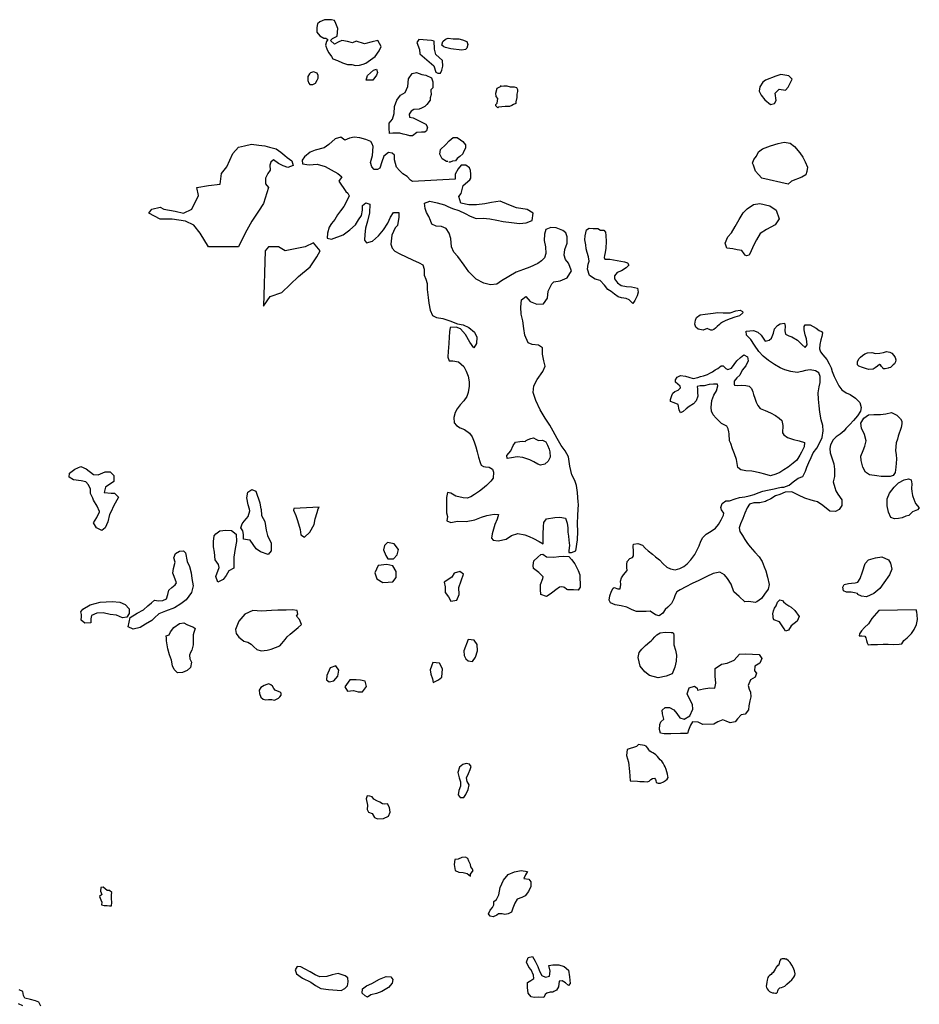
# Model space of a CAD drawing. Extents: x 167040 to 315899, y 721307 to 809380.
# Tile 14 of 20: x 224155 to 249695, y 777904 to 805871. Entities that reach past the tile are written whole.
import ezdxf

# ---------------------------------------------------------------- set-up
doc = ezdxf.new("R2010")
doc.units = 0
doc.layers.add('-RPA', color=1, linetype='CONTINUOUS')
doc.layers.add('RPA', color=3, linetype='CONTINUOUS')

msp = doc.modelspace()

# ---------------------------------------------------------------- linework, layer by layer
at = {"layer": '-RPA', "color": 0}
msp.add_lwpolyline([(238506, 793892), (238535, 793918), (238594, 793944), (238663, 793980), (238745, 793993), (238804, 793953), (238882, 793923), (238997, 793926), (239088, 793877), (239144, 793785), (239189, 793677), (239205, 793592), (239214, 793444), (239162, 793336), (239060, 793242), (238945, 793219), (238863, 793243), (238756, 793312), (238635, 793365), (238439, 793431), (238275, 793458), (238121, 793429), (237997, 793410), (237981, 793495), (238099, 793622), (238162, 793772), (238234, 793870), (238358, 793893), (238431, 793902)], close=True, dxfattribs=at)
at = {"layer": 'RPA', "color": 0}
for points in [[(234248, 804826), (234365, 804989), (234416, 805110), (234320, 805282), (234160, 805239), (233947, 805181), (233705, 805257), (233599, 805214), (233465, 805252), (233304, 805276), (233198, 805233), (233092, 805178), (232983, 805283), (233035, 805337), (233168, 805407), (233190, 805621), (233134, 805767), (233092, 805846), (233011, 805871), (232945, 805870), (232811, 805868), (232678, 805811), (232613, 805757), (232588, 805649), (232591, 805516), (232673, 805410), (232794, 805346), (232848, 805347), (232902, 805308), (232863, 805254), (232838, 805146), (232881, 805013), (232936, 804934), (233005, 804829), (233046, 804763), (233181, 804712), (233316, 804648), (233464, 804597), (233584, 804599), (233692, 804575), (233799, 804577), (233905, 804606), (233985, 804634)], [(236248, 805079), (236194, 805105), (236140, 805144), (236165, 805251), (236244, 805319), (236323, 805348), (236457, 805324), (236618, 805327), (236725, 805302), (236847, 805251), (236875, 805171), (236850, 805064), (236811, 805023), (236704, 805008), (236396, 805042)], [(232600, 804353), (232492, 804391), (232413, 804363), (232386, 804335), (232334, 804254), (232337, 804147), (232365, 804068), (232392, 804028), (232473, 804030), (232552, 804071), (232604, 804153), (232629, 804206), (232628, 804287)], [(233994, 804153), (234031, 804287), (234202, 804438), (234282, 804466), (234310, 804373), (234285, 804292), (234181, 804156)], [(245475, 803463), (245582, 803492), (245633, 803573), (245603, 803786), (245721, 803896), (245895, 803872), (245974, 803954), (246089, 804183), (245994, 804275), (245766, 804311), (245620, 804268), (245328, 804155), (245249, 804100), (245171, 803965), (245147, 803844), (245203, 803725), (245312, 803593)], [(237725, 803370), (237671, 803422), (237670, 803462), (237709, 803503), (237733, 803637), (237679, 803690), (237677, 803783), (237714, 803931), (237820, 803987), (237793, 803986), (237900, 803988), (237981, 803990), (238075, 803965), (238195, 803967), (238262, 803942), (238290, 803889), (238291, 803835), (238266, 803755), (238268, 803661), (238243, 803540), (238244, 803487), (238178, 803459), (238125, 803431), (238059, 803403), (237939, 803401), (237752, 803384)], [(240014, 792165), (239995, 792441), (239960, 792641), (239911, 792785), (239827, 792946), (239772, 793185), (239737, 793451), (239643, 793621), (239532, 793775), (239412, 793979), (239298, 794185), (239204, 794353), (239077, 794556), (238934, 794789), (238807, 795055), (238732, 795284), (238749, 795470), (238842, 795653), (239010, 795879), (239069, 796032), (239037, 796186), (239002, 796370), (238996, 796550), (238885, 796625), (238705, 796642), (238594, 796692), (238499, 796908), (238464, 797102), (238439, 797321), (238394, 797511), (238381, 797704), (238402, 797914), (238520, 798005), (238647, 797867), (238833, 797791), (239023, 797803), (239138, 797957), (239159, 798163), (239258, 798372), (239320, 798421), (239500, 798456), (239697, 798537), (239825, 798737), (239734, 798959), (239646, 799061), (239611, 799179), (239634, 799346), (239694, 799523), (239698, 799703), (239659, 799817), (239577, 799880), (239388, 799959), (239231, 799969), (239096, 799914), (239050, 799777), (239049, 799597), (239085, 799417), (239091, 799230), (239054, 799106), (238972, 799021), (238867, 798943), (238641, 798842), (238460, 798778), (238254, 798696), (238041, 798579), (237837, 798456), (237703, 798358), (237523, 798342), (237333, 798386), (237117, 798498), (236905, 798708), (236772, 798898), (236593, 799144), (236485, 799269), (236410, 799417), (236392, 799659), (236350, 799810), (236259, 799938), (236134, 800000), (235981, 800011), (235853, 800060), (235817, 800165), (235766, 800280), (235707, 800392), (235671, 800513), (235646, 800660), (235800, 800712), (236009, 800665), (236218, 800609), (236313, 800566), (236441, 800513), (236620, 800447), (236803, 800368), (236944, 800286), (237111, 800223), (237314, 800232), (237503, 800211), (237700, 800178), (237880, 800141), (238115, 800111), (238344, 800084), (238534, 800100), (238701, 800171), (238728, 800380), (238565, 800483), (238264, 800526), (238045, 800609), (237793, 800714), (237551, 800683), (237358, 800641), (237122, 800612), (236909, 800616), (236680, 800656), (236619, 800846), (236693, 800933), (236742, 801158), (236935, 801318), (236961, 801372), (236959, 801479), (236957, 801586), (236928, 801666), (236820, 801744), (236686, 801741), (236608, 801633), (236518, 801484), (236520, 801337), (235305, 801273), (235251, 801312), (235155, 801417), (235034, 801495), (234938, 801587), (234856, 801679), (234828, 801785), (234799, 801891), (234798, 801945), (234796, 802025), (234728, 802077), (234621, 802102), (234489, 801992), (234439, 801831), (234376, 801656), (234310, 801615), (234216, 801613), (234148, 801692), (234119, 801811), (234168, 802013), (234190, 802267), (234162, 802347), (234120, 802413), (233986, 802464), (233811, 802514), (233650, 802537), (233517, 802508), (233384, 802452), (233276, 802530), (233116, 802487), (232932, 802323), (232800, 802227), (232548, 802169), (232402, 802112), (232244, 801975), (232179, 801881), (232181, 801774), (232369, 801751), (232596, 801768), (232824, 801706), (233000, 801603), (233189, 801499), (233298, 801408), (233220, 801286), (233411, 800992), (233473, 800940), (233506, 800864), (233437, 800711), (233354, 800567), (233265, 800446), (233177, 800325), (233098, 800198), (233009, 800084), (232940, 799979), (232890, 799806), (232886, 799669), (233010, 799639), (233335, 799762), (233525, 799905), (233689, 800045), (233778, 800183), (233861, 800313), (233884, 800457), (233888, 800595), (233983, 800666), (234094, 800630), (234083, 800388), (234030, 800146), (233977, 799949), (233954, 799773), (233943, 799606), (234005, 799534), (234175, 799576), (234346, 799735), (234481, 799902), (234603, 800088), (234682, 800258), (234768, 800398), (234918, 800391), (234918, 800257), (234898, 800152), (234884, 800028), (234815, 799959), (234772, 799855), (234723, 799754), (234706, 799669), (234692, 799492), (234734, 799384), (234806, 799298), (234943, 799216), (235126, 799140), (235309, 799048), (235492, 798968), (235600, 798906), (235636, 798781), (235642, 798611), (235684, 798500), (235719, 798375), (235728, 798205), (235754, 797976), (235766, 797815), (235811, 797619), (235870, 797465), (235987, 797412), (236167, 797382), (236367, 797319), (236589, 797230), (236743, 797203), (236906, 797127), (237069, 796999), (237131, 796851), (237127, 796674), (237051, 796554), (236931, 796714), (236807, 796931), (236667, 797092), (236543, 797135), (236373, 797129), (236356, 797008), (236349, 796851), (236338, 796687), (236325, 796546), (236315, 796458), (236311, 796285), (236346, 796183), (236451, 796186), (236611, 796149), (236765, 796021), (236830, 795887), (236888, 795749), (236914, 795585), (236920, 795461), (236890, 795284), (236850, 795170), (236768, 795046), (236659, 794935), (236574, 794814), (236514, 794716), (236484, 794572), (236494, 794421), (236556, 794343), (236660, 794283), (236784, 794231), (236925, 794125), (237000, 794020), (237061, 793876), (237106, 793735), (237142, 793601), (237181, 793447), (237226, 793290), (237252, 793217), (237320, 793178), (237376, 793168), (237484, 793158), (237582, 793102), (237605, 793020), (237594, 792853), (237532, 792761), (237410, 792641), (237295, 792546), (237210, 792481), (237066, 792383), (236967, 792318), (236862, 792276), (236744, 792290), (236538, 792333), (236395, 792422), (236300, 792442), (236276, 792295), (236276, 792157), (236274, 792061), (236272, 791987), (236275, 791863), (236297, 791764), (236284, 791640), (236392, 791594), (236588, 791623), (236834, 791615), (237073, 791667), (237263, 791738), (237420, 791790), (237630, 791825), (237748, 791815), (237714, 791687), (237648, 791534), (237602, 791400), (237569, 791272), (237549, 791144), (237598, 791085), (237738, 791068), (237964, 791117), (238122, 791224), (238295, 791273), (238495, 791242), (238616, 791196), (238740, 791133), (238900, 791048), (239018, 790985), (239019, 791260), (239026, 791476), (239040, 791594), (239115, 791689), (239345, 791727), (239492, 791743), (239655, 791713), (239701, 791572), (239713, 791438), (239719, 791313), (239732, 791205), (239742, 791091), (239764, 790937), (239750, 790796), (239747, 790734), (239825, 790737), (239943, 790782), (239990, 791096), (239998, 791329), (239989, 791551), (240003, 791800), (240017, 792114)], [(231136, 801206), (231220, 801104), (231077, 800654), (230935, 800428), (230746, 800147), (230556, 799811), (230370, 799416), (229519, 799416), (229283, 799811), (229094, 800036), (228858, 800147), (228479, 800203), (228147, 800203), (227818, 800373), (227911, 800487), (228147, 800542), (228243, 800487), (228573, 800428), (228809, 800373), (229045, 800487), (229234, 800879), (229187, 801104), (229519, 801160), (229844, 801203), (229887, 801502), (230031, 801692), (230120, 801881), (230210, 802070), (230367, 802247), (230540, 802290), (230740, 802334), (230941, 802311), (231115, 802288), (231249, 802251), (231438, 802201), (231573, 802110), (231682, 802018), (231750, 801953), (231885, 801862), (231915, 801729), (231769, 801673), (231634, 801723), (231499, 801788), (231363, 801892), (231284, 801824), (231259, 801743), (231262, 801596), (231197, 801501), (231133, 801366), (231135, 801286)], [(245222, 801373), (245126, 801478), (245044, 801570), (244987, 801743), (244960, 801795), (244998, 801903), (245076, 801998), (245127, 802120), (245246, 802202), (245471, 802287), (245684, 802358), (245857, 802388), (246031, 802364), (246153, 802273), (246304, 802089), (246386, 801970), (246456, 801838), (246526, 801679), (246501, 801558), (246476, 801464), (246357, 801395), (246066, 801282), (245974, 801200)], [(244748, 799182), (244725, 799224), (244653, 799313), (244529, 799336), (244405, 799360), (244231, 799377), (244183, 799524), (244259, 799701), (244360, 799821), (244466, 800001), (244578, 800194), (244696, 800390), (244808, 800501), (244992, 800618), (245172, 800647), (245453, 800583), (245636, 800458), (245720, 800216), (245608, 800043), (245356, 799909), (245179, 799799), (245070, 799622), (244997, 799479), (244925, 799305), (244869, 799185), (244793, 799162)], [(240642, 799891), (240740, 799897), (240783, 799835), (240792, 799737), (240805, 799573), (240794, 799377), (240780, 799260), (240761, 799178), (240744, 799116), (240763, 799070), (240907, 799070), (241113, 799033), (241325, 798990), (241414, 798966), (241453, 798898), (241371, 798823), (241243, 798741), (241118, 798686), (241043, 798595), (241042, 798513), (241124, 798399), (241228, 798320), (241382, 798293), (241525, 798279), (241692, 798249), (241715, 798131), (241681, 798027), (241622, 797896), (241560, 797812), (241462, 797917), (241377, 797956), (241243, 797973), (241142, 798000), (241044, 798075), (240950, 798151), (240852, 798207), (240757, 798328), (240634, 798466), (240490, 798502), (240330, 798604), (240275, 798788), (240295, 798928), (240325, 799013), (240303, 799131), (240267, 799255), (240241, 799366), (240225, 799481), (240203, 799615), (240207, 799736), (240243, 799899), (240322, 799948), (240433, 799938), (240564, 799941)], [(231077, 797730), (231267, 798011), (231596, 798122), (231832, 798347), (232071, 798573), (232400, 798854), (232589, 799135), (232683, 799304), (232493, 799530), (232257, 799416), (231975, 799360), (231692, 799304), (231503, 799416), (231220, 799416), (231124, 799304)], [(243676, 797097), (243558, 797049), (243414, 797085), (243355, 797135), (243320, 797223), (243346, 797337), (243373, 797409), (243474, 797487), (243615, 797510), (243841, 797532), (243978, 797554), (244129, 797544), (244321, 797546), (244485, 797598), (244606, 797617), (244675, 797587), (244688, 797542), (244586, 797464), (244458, 797418), (244327, 797376), (244200, 797331), (244105, 797279), (244055, 797246), (244019, 797211), (243954, 797155), (243911, 797106), (243865, 797067), (243810, 797054), (243774, 797055)], [(245359, 792201), (245328, 792184), (245168, 792148), (244998, 792149), (244870, 792110), (244807, 792006), (244738, 791856), (244685, 791699), (244623, 791555), (244583, 791441), (244599, 791333), (244677, 791218), (244745, 791107), (244817, 790996), (244895, 790894), (245028, 790750), (245145, 790612), (245233, 790484), (245295, 790333), (245334, 790219), (245389, 790039), (245433, 789826), (245407, 789692), (245305, 789549), (245213, 789435), (245085, 789337), (245036, 789314), (244856, 789344), (244742, 789338), (244582, 789483), (244426, 789617), (244355, 789840), (244254, 789994), (244166, 790099), (244029, 790181), (243846, 790143), (243659, 790052), (243433, 789941), (243250, 789854), (243063, 789760), (242909, 789675), (242807, 789623), (242768, 789535), (242722, 789418), (242656, 789287), (242557, 789183), (242485, 789115), (242413, 789010), (242311, 788939), (242203, 788968), (242057, 789070), (241945, 789064), (241815, 789058), (241664, 789062), (241547, 789112), (241390, 789181), (241227, 789224), (241060, 789254), (240929, 789303), (240887, 789379), (240907, 789506), (240957, 789637), (241003, 789728), (241032, 789741), (241137, 789702), (241206, 789705), (241219, 789826), (241213, 789920), (241243, 790015), (241302, 790103), (241404, 790230), (241394, 790312), (241388, 790394), (241405, 790479), (241477, 790563), (241549, 790599), (241585, 790645), (241582, 790776), (241570, 790913), (241583, 790975), (241707, 790997), (241835, 790948), (241913, 790859), (241998, 790787), (242121, 790689), (242203, 790610), (242324, 790531), (242428, 790416), (242525, 790321), (242627, 790271), (242767, 790245), (242898, 790287), (243013, 790342), (243108, 790420), (243210, 790528), (243321, 790677), (243381, 790798), (243443, 790929), (243489, 791056), (243545, 791167), (243641, 791258), (243788, 791343), (243906, 791431), (243995, 791535), (244070, 791669), (244133, 791796), (244143, 791858), (244078, 791953), (244065, 792018), (244098, 792130), (244200, 792201), (244277, 792203), (244305, 792204), (244468, 792262), (244589, 792298), (244743, 792320), (244864, 792346), (245008, 792388), (245116, 792430), (245257, 792475), (245388, 792507), (245574, 792546), (245692, 792571), (245781, 792591), (245853, 792597), (245997, 792652), (246115, 792740), (246252, 792847), (246393, 792892), (246462, 793049), (246502, 793160), (246555, 793297), (246624, 793438), (246683, 793565), (246782, 793702), (246881, 793881), (246937, 794005), (246964, 794195), (246958, 794345), (246906, 794506), (246868, 794722), (246849, 794905), (246836, 795088), (246824, 795274), (246857, 795444), (246884, 795568), (246878, 795732), (246839, 795837), (246751, 795896), (246601, 795923), (246467, 795907), (246359, 795874), (246228, 795852), (246051, 795879), (245878, 795925), (245741, 795981), (245584, 796077), (245418, 796192), (245258, 796313), (245135, 796451), (245018, 796628), (244914, 796785), (244793, 796907), (244784, 797025), (244990, 797044), (245114, 796997), (245205, 796915), (245264, 796823), (245319, 796741), (245430, 796764), (245502, 796823), (245555, 796963), (245588, 797090), (245667, 797182), (245743, 797237), (245870, 797253), (245886, 797168), (245876, 797030), (245895, 796939), (245993, 796889), (246078, 796860), (246234, 796771), (246361, 796646), (246453, 796557), (246515, 796639), (246490, 796809), (246451, 796924), (246425, 797061), (246422, 797159), (246455, 797208), (246596, 797207), (246765, 797109), (246857, 797043), (246919, 797013), (246951, 796977), (246931, 796876), (246901, 796775), (246875, 796641), (246858, 796520), (246894, 796438), (246955, 796350), (247069, 796222), (247141, 796097), (247196, 795979), (247225, 795878), (247274, 795737), (247338, 795622), (247410, 795472), (247498, 795357), (247615, 795268), (247733, 795222), (247886, 795120), (248010, 794995), (248048, 794855), (248022, 794747), (247940, 794623), (247831, 794489), (247726, 794372), (247611, 794258), (247559, 794193), (247447, 794098), (247332, 794020), (247247, 793936), (247178, 793795), (247155, 793687), (247167, 793570), (247226, 793399), (247267, 793255), (247290, 793102), (247292, 792896), (247249, 792742), (247294, 792588), (247327, 792490), (247382, 792392), (247499, 792231), (247499, 792199), (247498, 792074), (247416, 791960), (247318, 791905), (247151, 791915), (246956, 792073), (246806, 792181), (246733, 792198), (246626, 792221), (246443, 792278), (246264, 792363), (246078, 792462), (245891, 792450), (245734, 792388), (245616, 792349), (245479, 792265)], [(244295, 794104), (244286, 794166), (244267, 794251), (244231, 794326), (244084, 794405), (243924, 794550), (243840, 794651), (243794, 794750), (243788, 794857), (243802, 795057), (243865, 795204), (243940, 795328), (243974, 795471), (243964, 795520), (243856, 795518), (243729, 795508), (243591, 795476), (243477, 795467), (243392, 795454), (243398, 795375), (243401, 795284), (243407, 795179), (243361, 795049), (243282, 794964), (243164, 794889), (243072, 794814), (242993, 794739), (242918, 794701), (242879, 794792), (242847, 794939), (242736, 794989), (242628, 795025), (242628, 795081), (242671, 795198), (242698, 795267), (242753, 795313), (242845, 795351), (242911, 795413), (242908, 795459), (242843, 795518), (242771, 795577), (242771, 795643), (242817, 795721), (242915, 795766), (243059, 795749), (243151, 795716), (243275, 795680), (243409, 795712), (243481, 795735), (243573, 795751), (243681, 795790), (243753, 795829), (243825, 795871), (243903, 795926), (243972, 795968), (244074, 796037), (244129, 796040), (244198, 795961), (244257, 795938), (244365, 795977), (244516, 796179), (244617, 796273), (244716, 796355), (244820, 796295), (244836, 796178), (244767, 796044), (244668, 795913), (244602, 795776), (244517, 795695), (244438, 795604), (244435, 795519), (244451, 795489), (244536, 795482), (244650, 795488), (244768, 795485), (244863, 795458), (244928, 795393), (244973, 795304), (244989, 795226), (245025, 795124), (245064, 795006), (245113, 794908), (245174, 794826), (245315, 794773), (245475, 794704), (245615, 794625), (245719, 794549), (245791, 794484), (245823, 794343), (245813, 794134), (245852, 794081), (245956, 794006), (246126, 793943), (246283, 793913), (246433, 793863), (246426, 793736), (246350, 793583), (246304, 793498), (246222, 793361), (246113, 793273), (245972, 793162), (245851, 793081), (245736, 793009), (245625, 792964), (245475, 792919), (245308, 792959), (245164, 793002), (244945, 793048), (244769, 793059), (244632, 793085), (244540, 793148), (244502, 793377), (244447, 793541), (244395, 793678), (244340, 793832), (244311, 793907)], [(248723, 795951), (248670, 795957), (248661, 795983), (248625, 796023), (248592, 796072), (248570, 796075), (248507, 796030), (248445, 795981), (248383, 795942), (248265, 795939), (248196, 795953), (248082, 795989), (247978, 796032), (247945, 796068), (247945, 796166), (247991, 796248), (248024, 796283), (248080, 796332), (248152, 796381), (248221, 796410), (248348, 796416), (248450, 796390), (248571, 796399), (248675, 796418), (248767, 796444), (248855, 796431), (248914, 796401), (248976, 796335), (249008, 796280), (249028, 796208), (249018, 796152), (248988, 796100), (248949, 796064), (248916, 796032), (248877, 795996), (248827, 795986), (248811, 795973)], [(249095, 794043), (249095, 794040), (249075, 793952), (249039, 793854), (249028, 793752), (249021, 793628), (249034, 793517), (249047, 793393), (249036, 793275), (249029, 793157), (249006, 793013), (248957, 792929), (248865, 792900), (248751, 792900), (248613, 792897), (248492, 792911), (248280, 792948), (248172, 793020), (248094, 793164), (248049, 793351), (248033, 793472), (248099, 793635), (248152, 793756), (248185, 793909), (248144, 794089), (248053, 794269), (248040, 794407), (248116, 794557), (248250, 794645), (248407, 794660), (248597, 794660), (248747, 794679), (248908, 794717), (249055, 794638), (249159, 794533), (249195, 794464), (249197, 794389), (249184, 794288)], [(226416, 791901), (226351, 792053), (226250, 792224), (226228, 792283), (226166, 792417), (226163, 792534), (226111, 792659), (226036, 792744), (225903, 792771), (225681, 792804), (225563, 792876), (225570, 792987), (225724, 793108), (225888, 793182), (226038, 793110), (226246, 792949), (226384, 792945), (226580, 793030), (226720, 793029), (226831, 792921), (226830, 792751), (226595, 792592), (226552, 792438), (226754, 792425), (226849, 792427), (226963, 792306), (226822, 792058), (226748, 791906), (226706, 791820), (226660, 791608), (226584, 791438), (226486, 791364), (226333, 791436), (226248, 791583), (226347, 791727), (226419, 791893)], [(248784, 792202), (248784, 792262), (248853, 792426), (248981, 792592), (249106, 792719), (249270, 792803), (249388, 792832), (249469, 792799), (249482, 792688), (249475, 792554), (249481, 792466), (249507, 792354), (249549, 792220), (249556, 792204), (249591, 792125), (249695, 792010), (249646, 791952), (249545, 791910), (249502, 791890), (249436, 791828), (249397, 791792), (249312, 791767), (249210, 791724), (249109, 791705), (248994, 791696), (248887, 791732), (248822, 791880), (248783, 792063)], [(230677, 791966), (230644, 792091), (230599, 792287), (230636, 792447), (230741, 792528), (230855, 792476), (230968, 792149), (231005, 791971), (231006, 791965), (231019, 791792), (231110, 791616), (231155, 791370), (231190, 791220), (231297, 791007), (231296, 790782), (231208, 790678), (230989, 790753), (230872, 790845), (230787, 790966), (230696, 791084), (230621, 791098), (230513, 791118), (230507, 791248), (230488, 791353), (230433, 791435), (230473, 791556), (230525, 791624), (230591, 791699), (230646, 791758), (230689, 791918)], [(231938, 791988), (231931, 791936), (231999, 791792), (232044, 791648), (232115, 791390), (232134, 791236), (232239, 791174), (232393, 791314), (232514, 791536), (232548, 791696), (232601, 791875), (232624, 791976), (232653, 792028)], [(229674, 791206), (229723, 791271), (229835, 791355), (230011, 791374), (230168, 791361), (230298, 791256), (230307, 791050), (230274, 790847), (230231, 790602), (230237, 790439), (230230, 790292), (230089, 790214), (230017, 790087), (229934, 789973), (229784, 789895), (229722, 790059), (229815, 790310), (229802, 790401), (229701, 790529), (229686, 790742), (229660, 790898), (229657, 791052)], [(234554, 790648), (234610, 790558), (234767, 790558), (234868, 790669), (234913, 790826), (234791, 790983), (234600, 791017), (234511, 790939), (234488, 790816)], [(228543, 790056), (228501, 790148), (228521, 790278), (228567, 790458), (228528, 790589), (228581, 790713), (228696, 790771), (228804, 790784), (228862, 790725), (228914, 790486), (228978, 790336), (229024, 790156), (229039, 789996), (229084, 789793), (229035, 789604), (228877, 789388), (228730, 789275), (228550, 789164), (228298, 789067), (228108, 788996), (227980, 788879), (227902, 788804), (227728, 788703), (227571, 788609), (227375, 788557), (227234, 788626), (227294, 788888), (227494, 789018), (227671, 789112), (227789, 789219), (227893, 789307), (227979, 789382), (228099, 789368), (228217, 789371), (228322, 789420), (228365, 789544), (228391, 789668), (228473, 789746), (228568, 789821), (228604, 789876)], [(239622, 789739), (239596, 789756), (239537, 789766), (239478, 789753), (239376, 789681), (239291, 789609), (239219, 789551), (239114, 789486), (238947, 789548), (238944, 789686), (238938, 789830), (239008, 789997), (239018, 790042), (238890, 790171), (238744, 790279), (238731, 790371), (238751, 790502), (238863, 790609), (238951, 790681), (239010, 790691), (239111, 790612), (239318, 790604), (239458, 790627), (239589, 790636), (239743, 790626), (239825, 790534), (239913, 790416), (239968, 790298), (240013, 790222), (240055, 790101), (240071, 789754), (240011, 789666), (239874, 789679), (239714, 789680), (239687, 789683)], [(234239, 790156), (234295, 789988), (234462, 789887), (234619, 789898), (234753, 789908), (234843, 790031), (234844, 790199), (234744, 790356), (234576, 790401), (234329, 790369)], [(247947, 789542), (247937, 789571), (247859, 789588), (247761, 789615), (247633, 789615), (247542, 789645), (247522, 789756), (247565, 789831), (247686, 789857), (247771, 789870), (247873, 789876), (247951, 789898), (248014, 789999), (248083, 790189), (248156, 790424), (248254, 790528), (248448, 790583), (248628, 790618), (248820, 790526), (248882, 790434), (248914, 790261), (248851, 790107), (248687, 789879), (248575, 789710), (248408, 789573), (248201, 789479), (248058, 789499)], [(236209, 789892), (236231, 789758), (236230, 789601), (236330, 789477), (236397, 789354), (236565, 789387), (236633, 789544), (236622, 789745), (236690, 789935), (236758, 790125), (236646, 790193), (236489, 790149), (236422, 790037)], [(225890, 789049), (225949, 789131), (226155, 789248), (226440, 789328), (226783, 789350), (226995, 789323), (227152, 789257), (227259, 789133), (227259, 789005), (227199, 788904), (227069, 788885), (226899, 788954), (226719, 788974), (226527, 789027), (226347, 789012), (226193, 788944), (226177, 788852), (226179, 788744), (226000, 788729), (225902, 788817), (225906, 788915), (225909, 788977)], [(245548, 788926), (245535, 788992), (245552, 789080), (245581, 789155), (245627, 789227), (245667, 789325), (245733, 789393), (245808, 789373), (245840, 789334), (245902, 789275), (245994, 789226), (246059, 789186), (246166, 789088), (246280, 788924), (246224, 788783), (246057, 788656), (245978, 788533), (245899, 788500), (245857, 788566), (245724, 788769), (245570, 788828), (245544, 788877)], [(230522, 788217), (230630, 788188), (230731, 788130), (230800, 788055), (230891, 787980), (231012, 787944), (231178, 787967), (231299, 787990), (231413, 788039), (231540, 788088), (231595, 788154), (231690, 788268), (231749, 788346), (231837, 788421), (232057, 788606), (232152, 788688), (232097, 788838), (232015, 788930), (232052, 788989), (232036, 789090), (231895, 789104), (231722, 789098), (231480, 789095), (231304, 789086), (231023, 789067), (230778, 789088), (230545, 788984), (230375, 788785), (230286, 788547), (230302, 788436), (230380, 788335), (230461, 788269)], [(248551, 789088), (248349, 788860), (248252, 788715), (248143, 788603), (248050, 788514), (247996, 788423), (247990, 788368), (248067, 788368), (248146, 788361), (248175, 788318), (248199, 788240), (248214, 788175), (248247, 788118), (248323, 788120), (248506, 788127), (248674, 788134), (248813, 788138), (248967, 788128), (249121, 788131), (249202, 788147), (249259, 788235), (249351, 788317), (249470, 788434), (249546, 788547), (249613, 788689), (249640, 788831), (249635, 788969), (249621, 789039), (249603, 789105)], [(228318, 788302), (228315, 788368), (228400, 788403), (228440, 788485), (228531, 788609), (228695, 788723), (228813, 788742), (228901, 788696), (229018, 788643), (229090, 788617), (229132, 788574), (229096, 788466), (229080, 788398), (229079, 788293), (229076, 788111), (229042, 787967), (229005, 787896), (228974, 787825), (228989, 787717), (229030, 787625), (229002, 787472), (228909, 787382), (228781, 787325), (228637, 787319), (228536, 787417), (228490, 787518), (228460, 787681), (228405, 787828), (228362, 788001), (228326, 788229)], [(242079, 788227), (242116, 788269), (242185, 788344), (242244, 788403), (242339, 788451), (242483, 788477), (242646, 788467), (242692, 788466), (242718, 788443), (242727, 788381), (242731, 788358), (242727, 788293), (242727, 788264), (242727, 788113), (242769, 787966), (242805, 787820), (242789, 787647), (242757, 787484), (242682, 787291), (242506, 787229), (242281, 787176), (242040, 787248), (241903, 787352), (241769, 787512), (241710, 787750), (241739, 787896), (241820, 787994), (241918, 788092), (242045, 788197)], [(236762, 787942), (236773, 787808), (236817, 787718), (236884, 787662), (237007, 787639), (237097, 787762), (237154, 787941), (237143, 788120), (237054, 788243), (236886, 788266)], [(242442, 786003), (242406, 786153), (242393, 786263), (242484, 786332), (242605, 786332), (242722, 786270), (242810, 786166), (242899, 786039), (243016, 786007), (243176, 786098), (243270, 786284), (243260, 786421), (243169, 786578), (243106, 786721), (243165, 786891), (243312, 786943), (243390, 786888), (243403, 786829), (243569, 786868), (243749, 786892), (243886, 786888), (243921, 787029), (243898, 787224), (243904, 787440), (244080, 787570), (244243, 787593), (244436, 787682), (244589, 787845), (244762, 787862), (244961, 787846), (245153, 787843), (245222, 787725), (245166, 787598), (245026, 787510), (245020, 787376), (245069, 787308), (245033, 787197), (244906, 787118), (244835, 786955), (244867, 786854), (244900, 786769), (244917, 786635), (244887, 786525), (244855, 786381), (244842, 786264), (244748, 786146), (244637, 786130), (244536, 786015), (244468, 785927), (244324, 785901), (244216, 785950), (244118, 785985), (243975, 785930), (243861, 785858), (243554, 785848), (243421, 785916), (243257, 785932), (243199, 785834), (243147, 785690), (243114, 785599), (242915, 785592), (242638, 785589), (242456, 785582), (242351, 785605), (242318, 785712), (242331, 785856), (242354, 785927)], [(235808, 787408), (235830, 787285), (235875, 787150), (235897, 787049), (236042, 787116), (236144, 787194), (236156, 787429), (236078, 787597), (235887, 787609)], [(232874, 787239), (232863, 787116), (232941, 787059), (233075, 787093), (233188, 787227), (233211, 787394), (233133, 787518), (232965, 787462)], [(233388, 786924), (233466, 786800), (233634, 786822), (233769, 786777), (233892, 786776), (234004, 786933), (233960, 787078), (233826, 787112), (233703, 787124), (233523, 787125)], [(231170, 786992), (231094, 786961), (231005, 786901), (230956, 786823), (230959, 786734), (231005, 786626), (231068, 786575), (231134, 786551), (231223, 786558), (231317, 786562), (231391, 786547), (231450, 786571), (231500, 786601), (231541, 786639), (231576, 786682), (231577, 786740), (231548, 786774), (231471, 786800), (231407, 786831), (231369, 786874), (231329, 786942), (231282, 786980), (231224, 787002)], [(241695, 784246), (241761, 784237), (241830, 784235), (241881, 784233), (241973, 784225), (242028, 784242), (242074, 784285), (242122, 784319), (242182, 784323), (242207, 784292), (242213, 784257), (242226, 784208), (242281, 784187), (242345, 784183), (242431, 784224), (242492, 784265), (242535, 784303), (242565, 784346), (242556, 784388), (242550, 784442), (242528, 784510), (242505, 784576), (242479, 784646), (242454, 784698), (242423, 784758), (242388, 784807), (242337, 784851), (242296, 784896), (242259, 784944), (242213, 784989), (242175, 785019), (242129, 785044), (242090, 785065), (242043, 785096), (242016, 785136), (241989, 785181), (241941, 785236), (241897, 785256), (241835, 785263), (241767, 785278), (241724, 785279), (241670, 785222), (241399, 785137), (241383, 784970), (241436, 784778), (241469, 784520), (241485, 784250)], [(236945, 784570), (236977, 784661), (236922, 784729), (236831, 784746), (236736, 784713), (236645, 784641), (236593, 784484), (236632, 784334), (236668, 784220), (236672, 784096), (236626, 783976), (236603, 783855), (236656, 783780), (236767, 783777), (236822, 783862), (236887, 784009), (236916, 784136), (236857, 784230), (236844, 784338), (236893, 784462)], [(234383, 783643), (234291, 783679), (234210, 783728), (234161, 783799), (234099, 783812), (234020, 783822), (233994, 783737), (234027, 783561), (234021, 783437), (234060, 783365), (234161, 783320), (234227, 783209), (234315, 783170), (234488, 783177), (234621, 783246), (234673, 783357), (234650, 783490), (234598, 783594), (234510, 783591), (234454, 783598)], [(236951, 781879), (236908, 781967), (236882, 782048), (236810, 782081), (236709, 782077), (236608, 782022), (236507, 782019), (236494, 781875), (236520, 781705), (236625, 781653), (236742, 781644), (236860, 781618), (236954, 781540), (236954, 781598), (237032, 781706), (236996, 781768), (236960, 781810)], [(237753, 780478), (237701, 780435), (237597, 780389), (237508, 780405), (237469, 780477), (237508, 780578), (237580, 780657), (237612, 780728), (237615, 780826), (237687, 780885), (237762, 781009), (237798, 781218), (237892, 781433), (238022, 781590), (238201, 781665), (238394, 781708), (238570, 781676), (238518, 781578), (238463, 781480), (238609, 781457), (238662, 781386), (238662, 781252), (238597, 781108), (238506, 780987), (238408, 780938), (238281, 780892), (238216, 780778), (238160, 780631), (238118, 780520), (238027, 780478), (237932, 780455), (237857, 780471)], [(226761, 781014), (226770, 781082), (226702, 781141), (226637, 781137), (226578, 781180), (226526, 781235), (226454, 781225), (226451, 781121), (226487, 781020), (226422, 780964), (226461, 780876), (226487, 780804), (226481, 780726), (226552, 780713), (226634, 780713), (226702, 780704), (226764, 780697), (226768, 780792), (226761, 780906)], [(239295, 778245), (239211, 778249), (239116, 778219), (239071, 778180), (239032, 778098), (238898, 778111), (238764, 778101), (238673, 778114), (238588, 778218), (238575, 778381), (238574, 778522), (238666, 778581), (238754, 778639), (238740, 778727), (238672, 778881), (238610, 778962), (238547, 779099), (238590, 779233), (238710, 779266), (238789, 779132), (238861, 778982), (238910, 778842), (238982, 778725), (239083, 778676), (239194, 778705), (239213, 778842), (239180, 779009), (239291, 779028), (239457, 779025), (239614, 778973), (239732, 778869), (239761, 778680), (239784, 778491), (239732, 778442), (239651, 778513), (239559, 778575), (239471, 778559), (239455, 778402), (239397, 778301), (239322, 778272)], [(245882, 779198), (245877, 779195), (245842, 779196), (245806, 779197), (245763, 779185), (245745, 779157), (245730, 779108), (245720, 779066), (245709, 779034), (245698, 779007), (245689, 778997), (245677, 779002), (245665, 779004), (245638, 778969), (245608, 778900), (245576, 778858), (245547, 778811), (245507, 778775), (245486, 778749), (245446, 778722), (245414, 778695), (245397, 778661), (245378, 778589), (245367, 778531), (245357, 778465), (245350, 778422), (245358, 778383), (245374, 778340), (245404, 778301), (245442, 778270), (245481, 778248), (245526, 778234), (245570, 778226), (245616, 778219), (245645, 778221), (245666, 778250), (245676, 778287), (245694, 778334), (245735, 778367), (245779, 778377), (245832, 778401), (245874, 778423), (245939, 778479), (246013, 778538), (246078, 778595), (246129, 778670), (246159, 778720), (246168, 778770), (246150, 778853), (246119, 778951), (246080, 779019), (246032, 779093), (245984, 779142), (245923, 779184), (245889, 779187)], [(233278, 778296), (233382, 778355), (233460, 778430), (233480, 778544), (233467, 778652), (233391, 778717), (233192, 778775), (233023, 778742), (232879, 778697), (232680, 778686), (232540, 778742), (232406, 778830), (232259, 778901), (232135, 778969), (232034, 778973), (231976, 778884), (232012, 778767), (232188, 778647), (232423, 778530), (232557, 778442), (232704, 778357), (232926, 778322), (233170, 778309)], [(233963, 778140), (233878, 778218), (233891, 778346), (233998, 778424), (234155, 778499), (234370, 778614), (234562, 778692), (234690, 778683), (234752, 778608), (234729, 778507), (234625, 778383), (234436, 778268), (234286, 778212), (234123, 778176), (234028, 778111)]]:
    msp.add_lwpolyline(points, close=True, dxfattribs=at)
for points in [[(235924, 805260), (235843, 805285), (235482, 805305), (235430, 805223), (235501, 805024), (235517, 804904), (235911, 804564), (235968, 804378), (236022, 804353), (236102, 804354), (236141, 804435), (236165, 804556), (236162, 804716), (235971, 804886), (235928, 805033), (235927, 805126), (235926, 805180), (235924, 805260)], [(234652, 802642), (234649, 802789), (234646, 802936), (234737, 803044), (234788, 803206), (234797, 803407), (234861, 803582), (234965, 803731), (235097, 803800), (235174, 803975), (235196, 804190), (235300, 804339), (235420, 804368), (235568, 804317), (235689, 804293), (235851, 804216), (235880, 804109), (235883, 803936), (235831, 803881), (235831, 803854), (235833, 803747), (235808, 803653), (235810, 803587), (235718, 803465), (235653, 803410), (235560, 803355), (235494, 803326), (235347, 803324), (235268, 803269), (235216, 803187), (235217, 803107), (235325, 803083), (235689, 802903), (235731, 802823), (235706, 802716), (235653, 802675), (235560, 802673), (235426, 802670), (235308, 802574), (235228, 802573), (235134, 802598), (235040, 802623), (234946, 802647), (234852, 802646), (234745, 802644), (234652, 802642)], [(236310, 801841), (236270, 801840), (236148, 801918), (236079, 802050), (236103, 802185), (236247, 802321), (236352, 802430), (236457, 802526), (236577, 802528), (236672, 802463), (236740, 802411), (236809, 802319), (236811, 802225), (236759, 802117), (236734, 802063), (236655, 801981), (236576, 801926), (236524, 801859), (236443, 801857), (236377, 801829), (236337, 801828)], [(224758, 777851), (224700, 777960), (224608, 778002), (224466, 778045), (224299, 778080), (224266, 778155), (224242, 778265), (224141, 778315)], [(224107, 777928), (224234, 777872)]]:
    msp.add_lwpolyline(points, dxfattribs=at)

doc.saveas('drawing.dxf')
